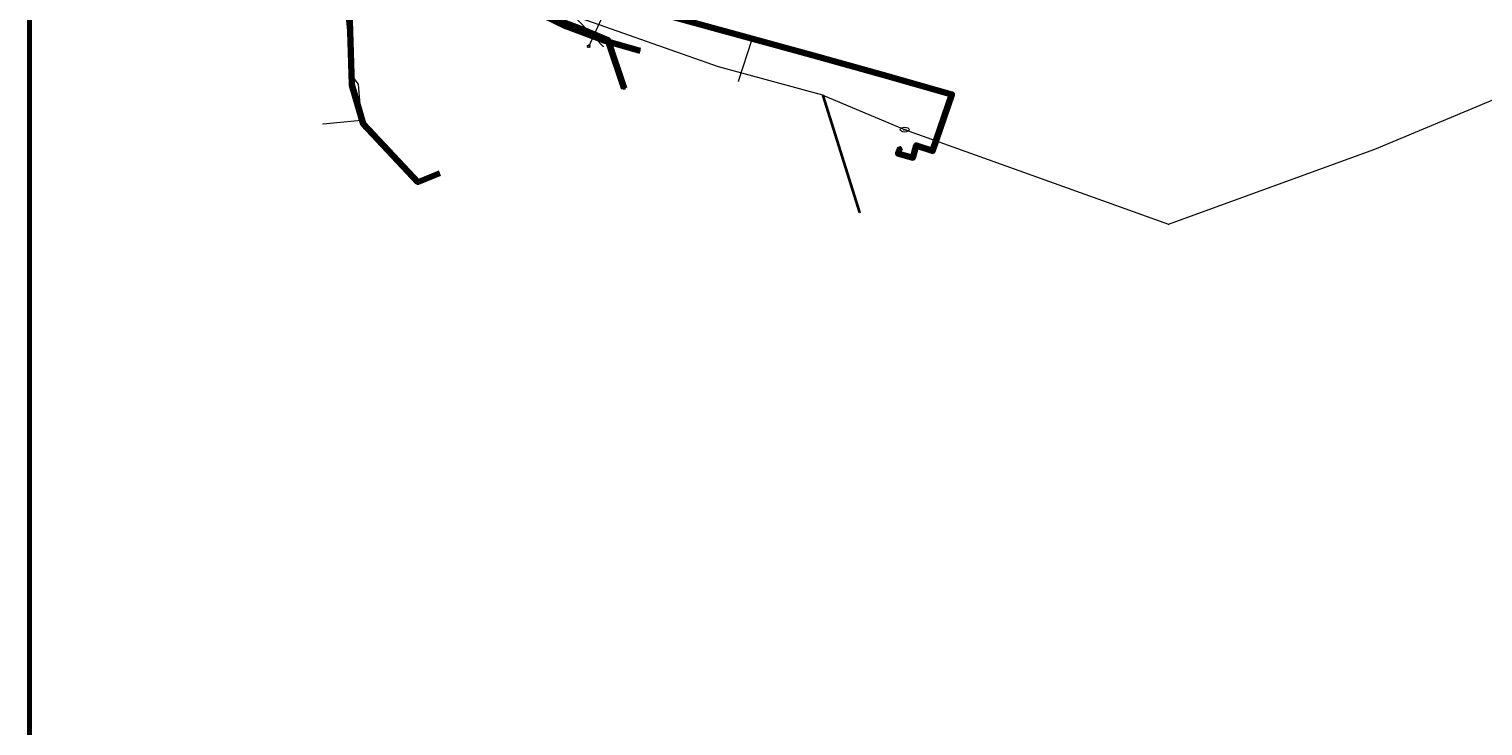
# Model space of a CAD drawing. Header units: metres. Extents: x 242122 to 243107, y 567823 to 568786.
# Tile 47 of 89: x 242122 to 242287, y 568308 to 568387. Entities that reach past the tile are written whole.
import ezdxf
from ezdxf.enums import TextEntityAlignment as Align
from ezdxf.lldxf.tags import DXFTag

# ---------------------------------------------------------------- set-up
doc = ezdxf.new("R2010")
doc.units = ezdxf.units.M
doc.linetypes.add('RI-OVERIG-SO', pattern=[17, 5, -2, 2, -2, 0, -2, 2, -2])
for name, color, linetype, lineweight in [('B-WE-IE-MEUBILAIR_ENEXIS NETBEHEER BV-S', 7, 'Continuous', 18), ('B-WE-KL-DATA_COAXKABEL_10_ZIGGO BV-G', 90, 'KL-DATA-SO', 18), ('B-WE-KL-DATA_HULPSTUK_KPN BV-S', 90, 'Continuous', 18), ('B-WE-KL-DATA_KABELBED_KPN BV-G', 90, 'Continuous', 100), ('B-WE-KL-DATA_KABELBED_ZIGGO BV-G', 90, 'Continuous', 100), ('B-WE-KL-ET_LS_400 V_ENEXIS NETBEHEER BV-G', 190, 'KL-LS-SO', 18), ('B-WE-KL-ET_LS_HULPSTUK_ENEXIS NETBEHEER BV-S', 190, 'Continuous', 18), ('B-WE-KL-ET_LS_KABELBED_ENEXIS NETBEHEER BV-G', 190, 'Continuous', 100), ('B-WE-KL-GAS_LD_HULPSTUK_ENEXIS NETBEHEER BV-S', 50, 'Continuous', 18), ('B-WE-KL-GAS_LD_OVERIG_42_ENEXIS NETBEHEER BV-G', 50, 'KL-GAS_LD-SO', 18), ('B-WE-KL-GAS_LD_POLYETHYLEEN PE_50_ENEXIS NETBEHEER BV-G', 50, 'KL-GAS_LD-SO', 18), ('B-WE-KL-GAS_LD_POLYVINYLCHLORIDE PVC_75_0.1 BAR_ENEXIS NETBEHEER BV-G', 50, 'KL-GAS_LD-SO', 18), ('B-WE-KL-WATER_HULPSTUK_WMD DRINKWATER NV-S', 170, 'Continuous', 18), ('B-WE-KL-WATER_POLYVINYLCHLORIDE PVC_110_WMD DRINKWATER NV-G', 170, 'KL-WATER-SO', 18), ('B-WE-KL-WATER_WMD DRINKWATER NV-S', 170, 'Continuous', 18), ('B-WE-OG-INFO_ORIENTATIEPOLYGOON-GV', 7, 'Continuous', 70), ('B-WE-RI-VRIJVERVAL_GEMEENTE TYNAARLO-G', 210, 'RI-OVERIG-SO', 18), ('B-WE-RI-VRIJVERVAL_HULPSTUK_GEMEENTE TYNAARLO-S', 210, 'Continuous', 18), ('V-WE-KL-WATER_HULPSTUK_WMD DRINKWATER NV-S', 170, 'Continuous', 25), ('V-WE-KL-WATER_POLYVINYLCHLORIDE PVC_110_WMD DRINKWATER NV-G', 170, 'V-KL-WATER-SO', 35)]:
    doc.layers.add(name, color=color, linetype=linetype, lineweight=lineweight)
doc.styles.add('NLCS-ISO', font='NLCS-ISO.ttf')
doc.styles.get("Standard").update_dxf_attribs({"font": 'arial.ttf'})
tags = doc.linetypes.add('KL-DATA-SO', pattern='A,4,-1,[101,NLCS.shx,S=0.5,R=0,X=0,Y=0],-1,4,-1,["D",Standard,S=1,R=0,X=-0.25,Y=-0.5],-1.5', length=12.5).pattern_tags.tags
tags[18] = DXFTag(74, 10)
tags = doc.linetypes.add('KL-GAS_LD-SO', pattern='A,4,-1,[69,NLCS.shx,S=0.5,R=0,X=0,Y=0],-1,4,-1,["L",Standard,S=1,R=0,X=0.25,Y=-0.5],-2', length=13).pattern_tags.tags
tags[18] = DXFTag(74, 10)
tags = doc.linetypes.add('KL-LS-SO', pattern='A,4,-1,[103,NLCS.shx,S=0.75,R=0,X=0,Y=0],-1,4,-1,["L",Standard,S=1,R=0,X=0,Y=-0.5],-2', length=13).pattern_tags.tags
tags[18] = DXFTag(74, 10)
doc.linetypes.add('KL-WATER-SO', pattern='A,7,-0.5,[168,NLCS.shx,S=0.75,R=0,X=0.75,Y=0],-2', length=9.5)
doc.linetypes.add('V-KL-WATER-SO', pattern='A,3.5,[24,NLCS.shx,S=0.5,R=0,X=0,Y=0],3.5,-0.5,[168,NLCS.shx,S=0.75,R=0,X=0.75,Y=0],-2', length=9.5)

# ---------------------------------------------------------------- blocks, each defined once
blk = doc.blocks.new('SKL-WTB_HULP_OVERIG-SO')
at = {"color": 0, "linetype": 'ByBlock', "lineweight": 18}
for points in [[(-0.14, 0.14), (0.14, -0.14)], [(0.14, 0.14), (-0.14, -0.14)]]:
    blk.add_lwpolyline(points, dxfattribs=at)
at = {"color": 0, "linetype": 'ByBlock', "lineweight": 18, "style": 'NLCS-ISO', "flags": 1}
for tag, p in [('TYPE', (1.5, 0)), ('OMSCHRIJVING', (1.5, -3)), ('LABEL', (1.5, -1.5))]:
    blk.add_attdef(tag, p, '', height=1, dxfattribs=at)
blk = doc.blocks.new('SKL-WATER_BRANDKRAAN_BRANDPUT-SO')
at = {"color": 0, "linetype": 'ByBlock', "lineweight": 18}
blk.add_ellipse((0, 0), major_axis=(2.5, 0), ratio=0.54, dxfattribs=at)
at = {"color": 0, "linetype": 'ByBlock', "lineweight": 18, "style": 'NLCS-ISO'}
blk.add_text('bk', height=1.5, dxfattribs=at).set_placement((0.16, 0), align=Align.MIDDLE_CENTER)
blk = doc.blocks.new('SKL-WTB_HULP_VERLOOP-SO')
at = {"color": 0, "linetype": 'ByBlock', "lineweight": 18}
for points in [[(0.44, 0.72), (-0.88, 0)], [(0.44, -0.72), (-0.88, 0)], [(0.44, -0.72), (0.44, 0.72)]]:
    blk.add_lwpolyline(points, dxfattribs=at)
blk.add_circle((0, 0), 1, dxfattribs=at)
at = {"color": 0, "linetype": 'ByBlock', "lineweight": 18, "style": 'NLCS-ISO', "flags": 1}
for tag, p in [('TYPE', (1.5, 0)), ('OMSCHRIJVING', (1.5, -3)), ('LABEL', (1.5, -1.5))]:
    blk.add_attdef(tag, p, '', height=1, dxfattribs=at)
blk = doc.blocks.new('SKL-WTB_HULP_MOF-SO')
at = {"linetype": 'ByBlock', "lineweight": 18}
h = blk.add_hatch(color=0, dxfattribs=at)
h.dxf.hatch_style = 1
h.paths.add_polyline_path([(-0.5625, 0, 1), (0.5625, 0, 1)])
at = {"color": 0, "linetype": 'ByBlock', "lineweight": 18}
blk.add_circle((0, 0), 0.5625, dxfattribs=at)
at = {"color": 0, "linetype": 'ByBlock', "lineweight": 18, "style": 'NLCS-ISO', "flags": 1}
for tag, p in [('TYPE', (1.5, 0)), ('OMSCHRIJVING', (1.5, -3)), ('LABEL', (1.5, -1.5))]:
    blk.add_attdef(tag, p, '', height=1, dxfattribs=at)
blk = doc.blocks.new('SIE-MEUBILAIR_PAAL_LICHTMAST-SO')
for points in [[(-0.62, 0), (-1, 0)], [(-0.71, 0.71), (-0.44, 0.44)], [(0, 1), (0, 0.62)], [(0.44, 0.44), (0.71, 0.71)], [(1, 0), (0.62, 0)], [(-0.71, -0.71), (-0.44, -0.44)], [(0, -0.62), (0, -1)], [(0.44, -0.44), (0.71, -0.71)]]:
    blk.add_lwpolyline(points)
blk.add_circle((0, 0), 0.5)
blk = doc.blocks.new('SRI-HULP_OVERIG-SO')
at = {"color": 0, "linetype": 'ByBlock', "lineweight": 18}
for points in [[(-0.14, 0.14), (0.14, -0.14)], [(0.14, 0.14), (-0.14, -0.14)]]:
    blk.add_lwpolyline(points, dxfattribs=at)
at = {"color": 0, "linetype": 'ByBlock', "lineweight": 18, "style": 'NLCS-ISO', "flags": 1}
for tag, p in [('TYPE', (1.5, 0)), ('OMSCHRIJVING', (1.5, -3)), ('LABEL', (1.5, -1.5))]:
    blk.add_attdef(tag, p, '', height=1, dxfattribs=at)

msp = doc.modelspace()

# ---------------------------------------------------------------- linework, layer by layer
at = {"layer": 'B-WE-KL-DATA_COAXKABEL_10_ZIGGO BV-G'}
msp.add_lwpolyline([(242158.368, 568390.083), (242158.659, 568380.303), (242159.967, 568375.879), (242166.171, 568369.278), (242168.651, 568370.294)], dxfattribs=at)
at = {"layer": 'B-WE-KL-DATA_KABELBED_KPN BV-G'}
msp.add_lwpolyline([(242122, 568426.383), (242129.908, 568424.016), (242144.902, 568419.306), (242145.474, 568419.126), (242156.388, 568415.698), (242158.198, 568412.648), (242159.549, 568409.23), (242161.168, 568405.932), (242163.046, 568402.773), (242165.17, 568399.774), (242168.268, 568396.611), (242171.628, 568393.727), (242175.224, 568391.144), (242179.03, 568388.881), (242183.017, 568386.955), (242187.156, 568385.381), (242191.415, 568384.17)], dxfattribs=at)
at = {"layer": 'B-WE-KL-DATA_KABELBED_ZIGGO BV-G'}
msp.add_lwpolyline([(242163.574, 568390.52), (242159.283, 568390.592), (242158.767, 568390.442), (242158.368, 568390.083), (242158.659, 568380.303), (242159.967, 568375.879), (242166.171, 568369.278), (242168.651, 568370.294)], dxfattribs=at)
at = {"layer": 'B-WE-KL-ET_LS_400 V_ENEXIS NETBEHEER BV-G'}
for points in [[(242159.591, 568450.024), (242159.978, 568448.51), (242159.429, 568447.327), (242161.102, 568437.649), (242162.773, 568431.182), (242164.51, 568424.158), (242153.838, 568420.254), (242155.559, 568416.742), (242156.379, 568414.866), (242157.253, 568413.014), (242158.181, 568411.188), (242159.199, 568409.327), (242160.195, 568407.623), (242161.979, 568404.497), (242163.963, 568401.496), (242166.143, 568398.636), (242168.51, 568395.927), (242171.042, 568393.385), (242173.593, 568391.929), (242178.232, 568389.153), (242184.937, 568386.599), (242187.732, 568385.437), (242189.584, 568379.903)], [(242220.927, 568373.155), (242220.68, 568372.511), (242222.383, 568372.037), (242222.775, 568373.445), (242224.624, 568372.811), (242226.824, 568379.227), (242218.966, 568381.437), (242211.104, 568383.63), (242203.237, 568385.805), (242195.365, 568387.964), (242187.488, 568390.105), (242184.685, 568391.309), (242181.913, 568392.793), (242179.281, 568394.514), (242176.809, 568396.458), (242174.516, 568398.61), (242172.419, 568400.953), (242170.535, 568403.47), (242170.298, 568404.304), (242164.832, 568423.054)], [(242187.982, 568389.97), (242185.568, 568384.713)]]:
    msp.add_lwpolyline(points, dxfattribs=at)
at = {"layer": 'B-WE-KL-ET_LS_KABELBED_ENEXIS NETBEHEER BV-G'}
for points in [[(242164.51, 568424.158), (242153.838, 568420.254), (242155.559, 568416.742), (242156.379, 568414.866), (242157.253, 568413.014), (242158.181, 568411.188), (242159.199, 568409.327), (242160.195, 568407.623), (242161.979, 568404.497), (242163.963, 568401.496), (242166.143, 568398.636), (242168.51, 568395.927), (242171.042, 568393.385), (242173.593, 568391.929), (242178.232, 568389.153), (242184.937, 568386.599), (242187.732, 568385.437), (242189.584, 568379.903)], [(242220.927, 568373.155), (242220.68, 568372.511), (242222.383, 568372.037), (242222.775, 568373.445), (242224.624, 568372.811), (242226.824, 568379.227), (242218.966, 568381.437), (242211.104, 568383.63), (242203.237, 568385.805), (242195.365, 568387.964), (242187.488, 568390.105), (242184.685, 568391.309), (242181.913, 568392.793), (242179.281, 568394.514), (242176.809, 568396.458), (242174.516, 568398.61), (242172.419, 568400.953), (242170.535, 568403.47), (242170.298, 568404.304), (242164.832, 568423.054)]]:
    msp.add_lwpolyline(points, dxfattribs=at)
at = {"layer": 'B-WE-KL-GAS_LD_OVERIG_42_ENEXIS NETBEHEER BV-G'}
msp.add_lwpolyline([(242159.737, 568376.26), (242155.393, 568375.861)], dxfattribs=at)
at = {"layer": 'B-WE-KL-GAS_LD_POLYETHYLEEN PE_50_ENEXIS NETBEHEER BV-G'}
msp.add_lwpolyline([(242168.61, 568400.825), (242165.124, 568397.239), (242164.595, 568396.622), (242157.448, 568394.266), (242157.843, 568390.043), (242158.642, 568381.324), (242159.376, 568380.409), (242159.737, 568376.26)], dxfattribs=at)
at = {"layer": 'B-WE-KL-GAS_LD_POLYVINYLCHLORIDE PVC_75_0.1 BAR_ENEXIS NETBEHEER BV-G'}
msp.add_lwpolyline([(242202.582, 568380.732), (242204.138, 568385.487), (242198.792, 568387.188), (242193.482, 568388.991), (242188.207, 568390.893), (242182.969, 568392.896), (242177.769, 568394.997), (242173.558, 568398.009), (242172.036, 568399.348), (242170.75, 568400.634), (242169.679, 568401.925), (242167.942, 568405.639), (242165.016, 568411.961), (242152.779, 568435.539), (242138.161, 568453.769)], dxfattribs=at)
at = {"layer": 'B-WE-KL-WATER_POLYVINYLCHLORIDE PVC_110_WMD DRINKWATER NV-G'}
for points in [[(242221.452, 568375.229), (242251.424, 568364.478), (242274.873, 568373.012), (242288.441, 568378.686), (242352.366, 568405.705), (242353.173, 568410.097), (242334.88, 568451.947), (242334.989, 568455.345), (242342.628, 568459.743), (242457.083, 568543.854), (242472.174, 568560.936)], [(242212.174, 568379.143), (242200.296, 568382.371), (242182.01, 568388.778), (242180.884, 568389.192)], [(242212.174, 568379.143), (242221.452, 568375.229)]]:
    msp.add_lwpolyline(points, dxfattribs=at)
at = {"layer": 'B-WE-OG-INFO_ORIENTATIEPOLYGOON-GV'}
msp.add_lwpolyline([(242122.038, 568786.461), (242122.038, 567823.164), (243107.149, 567823.164), (243107.149, 568786.461)], close=True, dxfattribs=at)
at = {"layer": 'B-WE-RI-VRIJVERVAL_GEMEENTE TYNAARLO-G'}
msp.add_lwpolyline([(242187.223, 568384.684), (242154.481, 568418.617)], dxfattribs=at)
at = {"layer": 'V-WE-KL-WATER_POLYVINYLCHLORIDE PVC_110_WMD DRINKWATER NV-G'}
msp.add_lwpolyline([(242216.375, 568365.811), (242212.184, 568379.112)], dxfattribs=at)

# ---------------------------------------------------------------- block references
at = {"layer": 'B-WE-IE-MEUBILAIR_ENEXIS NETBEHEER BV-S', "xscale": 0.2, "yscale": 0.2, "zscale": 0.2}
for p in [(242185.568, 568384.713), (242220.927, 568373.155)]:
    msp.add_blockref('SIE-MEUBILAIR_PAAL_LICHTMAST-SO', p, dxfattribs=at)
at = {"layer": 'B-WE-KL-DATA_HULPSTUK_KPN BV-S', "xscale": 0.2, "yscale": 0.2, "zscale": 0.2}
msp.add_blockref('SKL-WTB_HULP_OVERIG-SO', (242191.415, 568384.17), dxfattribs=at)
at = {"layer": 'B-WE-KL-ET_LS_HULPSTUK_ENEXIS NETBEHEER BV-S', "xscale": 0.2, "yscale": 0.2, "zscale": 0.2}
msp.add_blockref('SKL-WTB_HULP_MOF-SO', (242189.584, 568379.903), dxfattribs=at)
at = {"layer": 'B-WE-KL-GAS_LD_HULPSTUK_ENEXIS NETBEHEER BV-S', "xscale": 0.2, "yscale": 0.2, "zscale": 0.2}
for name, p in [('SKL-WTB_HULP_OVERIG-SO', (242202.582, 568380.732)), ('SKL-WTB_HULP_VERLOOP-SO', (242159.737, 568376.26)), ('SKL-WTB_HULP_OVERIG-SO', (242155.393, 568375.861))]:
    msp.add_blockref(name, p, dxfattribs=at)
at = {"layer": 'B-WE-KL-WATER_HULPSTUK_WMD DRINKWATER NV-S', "xscale": 0.2, "yscale": 0.2, "zscale": 0.2}
for p in [(242212.174, 568379.143), (242251.424, 568364.478)]:
    msp.add_blockref('SKL-WTB_HULP_OVERIG-SO', p, dxfattribs=at)
at = {"layer": 'B-WE-KL-WATER_WMD DRINKWATER NV-S', "xscale": 0.2, "yscale": 0.2, "zscale": 0.2}
msp.add_blockref('SKL-WATER_BRANDKRAAN_BRANDPUT-SO', (242221.452, 568375.229), dxfattribs=at)
at = {"layer": 'B-WE-RI-VRIJVERVAL_HULPSTUK_GEMEENTE TYNAARLO-S', "xscale": 0.2, "yscale": 0.2, "zscale": 0.2}
msp.add_blockref('SRI-HULP_OVERIG-SO', (242187.223, 568384.684), dxfattribs=at)
at = {"layer": 'V-WE-KL-WATER_HULPSTUK_WMD DRINKWATER NV-S', "xscale": 0.2, "yscale": 0.2, "zscale": 0.2}
for p in [(242212.184, 568379.112), (242216.375, 568365.811)]:
    msp.add_blockref('SKL-WTB_HULP_OVERIG-SO', p, dxfattribs=at)

doc.saveas('drawing.dxf')
